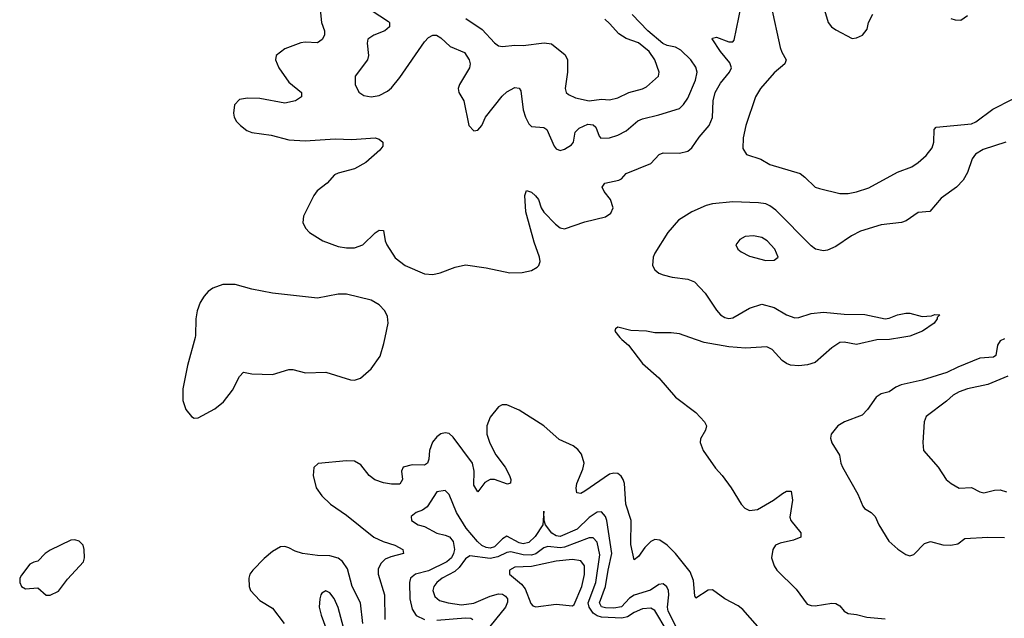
# Model space of a CAD drawing. Header units: inches. Extents: x 1384664 to 1536621, y 460766 to 646467.
# Tile 15 of 256: x 1392221 to 1397009, y 498635 to 501544. Entities that reach past the tile are written whole.
import ezdxf

# ---------------------------------------------------------------- set-up
doc = ezdxf.new("R2010")
doc.units = ezdxf.units.IN
doc.header["$MEASUREMENT"] = 0
doc.layers.add('B3499', color=7, linetype='Continuous')
doc.layers.add('B3590', color=7, linetype='Continuous')

msp = doc.modelspace()

# ---------------------------------------------------------------- linework, layer by layer
at = {"layer": 'B3499', "color": 5}
for points, elevation in [([(1393074, 500000), (1393036.9, 499863.1), (1393014.5, 499750), (1393014.2, 499694.2), (1393029.8, 499649.7), (1393056.2, 499616.2), (1393070, 499608.3), (1393090, 499609.2), (1393170, 499654), (1393212.7, 499687.3), (1393255.5, 499744.5), (1393290, 499810.9), (1393310, 499831.5), (1393350, 499823.9), (1393450, 499819.9), (1393530, 499843.9), (1393550, 499844.1), (1393611.2, 499828.8), (1393710, 499831), (1393830, 499793.9), (1393850, 499792.5), (1393878.1, 499801.9), (1393930, 499847), (1393973.8, 499910), (1393992.9, 499970), (1393999.2, 500000)], 580), ([(1395140.5, 500000), (1395148.8, 499990), (1395182.6, 499962.6), (1395250, 499874), (1395330, 499804.4), (1395410.3, 499710), (1395510, 499634.7), (1395552.3, 499590), (1395561.2, 499570), (1395556.2, 499550), (1395531.8, 499508.2), (1395530.9, 499490), (1395544.8, 499450), (1395604.5, 499364.5), (1395637, 499330), (1395681.8, 499270), (1395729.4, 499190), (1395747.5, 499170), (1395770, 499158.7), (1395810, 499164.4), (1395887.4, 499210), (1395930, 499242.5), (1395950, 499252.9), (1395973.4, 499253.4), (1395978.9, 499210), (1395967.1, 499127.1), (1395970.9, 499110), (1396020.6, 499050), (1396019.6, 499030), (1395984.4, 499015.6), (1395919, 499001), (1395896.8, 498990), (1395883.3, 498970), (1395877.4, 498930), (1395889.7, 498890), (1395903.4, 498870), (1395996.5, 498776.5), (1396050, 498704.8), (1396070, 498697), (1396090, 498696.1), (1396170, 498709.5), (1396190, 498707.3), (1396210, 498695.6), (1396230, 498669.3), (1396250, 498658.4), (1396290, 498653.6), (1396340.1, 498640.1), (1396430, 498633.1)], 580), ([(1396510.8, 500000), (1396450.8, 499990), (1396390, 499987.9), (1396290, 499965.5), (1396230, 499977.3), (1396210, 499975.3), (1396170.1, 499949.9), (1396090, 499879.2), (1396052.8, 499867.2), (1396010, 499862.6), (1395970, 499866.2), (1395950, 499874.3), (1395928.7, 499888.7), (1395881.3, 499941.3), (1395855.2, 499955.2), (1395751.2, 499948.8), (1395670, 499954.8), (1395550, 499975.1), (1395480.6, 500000)], 580), ([(1397010, 499994.2), (1396990, 499983.5), (1396976.9, 499963.1), (1396967.8, 499912.2), (1396956.3, 499903.7), (1396890, 499898.9), (1396783.6, 499856.4), (1396730, 499829.9), (1396610, 499792.6), (1396508, 499770), (1396481.4, 499758.6), (1396450, 499736.4), (1396410, 499725.6), (1396386.5, 499710), (1396343.6, 499650), (1396317.9, 499622.1), (1396232.7, 499590), (1396200.5, 499570), (1396166.7, 499530), (1396164.6, 499510), (1396170, 499487.3), (1396207.6, 499427.6), (1396214, 499390), (1396223.2, 499370), (1396297.9, 499237.9), (1396320.9, 499180.9), (1396330, 499168.8), (1396361.6, 499150), (1396382, 499130), (1396399.6, 499090), (1396448.2, 499010), (1396491.3, 498971.3), (1396530, 498944.9), (1396550, 498938.7), (1396570, 498945.3), (1396621.9, 498998.1), (1396650, 499008), (1396710, 498991.9), (1396750, 498990.1), (1396782.9, 498997.1), (1396817.1, 499022.9), (1396930, 499030.1), (1397010, 499028.6)], 620), ([(1397027.3, 499812.7), (1396930, 499771.5), (1396830, 499750.6), (1396790, 499736.2), (1396760.7, 499719.3), (1396728.8, 499690), (1396630, 499615.6), (1396619.5, 499590), (1396612.8, 499490), (1396617.1, 499450), (1396687.7, 499370), (1396727.3, 499310), (1396750.7, 499290), (1396790, 499267), (1396850, 499270.3), (1396890.3, 499250.3), (1396910, 499245.3), (1396962.1, 499257.9), (1396990, 499259.8), (1397020.3, 499250)], 640), ([(1395834.1, 498570), (1395738.5, 498678.5), (1395715.7, 498695.7), (1395649.8, 498729.8), (1395590, 498773.4), (1395570, 498772.7), (1395510, 498732.8), (1395505, 498745), (1395498.7, 498818.7), (1395481, 498861), (1395410.6, 498950.6), (1395370.5, 498990.5), (1395334.8, 499014.8), (1395310, 499018.4), (1395290, 499009.3), (1395260.6, 498979.4), (1395230, 498936.3), (1395210, 498918.9), (1395193.9, 498993.9), (1395194.2, 499110), (1395169.7, 499190), (1395161.8, 499290), (1395156.2, 499310), (1395145.9, 499325.9), (1395130, 499338.3), (1395110, 499340.8), (1395090, 499335.1), (1394970, 499253), (1394950, 499242), (1394930, 499245.1), (1394927.3, 499267.3), (1394930.7, 499290), (1394959.3, 499360.7), (1394965.6, 499390), (1394953.1, 499433.1), (1394935.5, 499455.5), (1394913.1, 499473.1), (1394844.9, 499504.9), (1394770, 499570.6), (1394650, 499646.5), (1394590, 499673.3), (1394567, 499673), (1394550, 499662.6), (1394510, 499612), (1394493.4, 499570), (1394493.2, 499530), (1394507.2, 499487.2), (1394536.2, 499430), (1394582.9, 499370), (1394604, 499330), (1394610.1, 499310), (1394607.5, 499292.5), (1394592.9, 499287.1), (1394530.2, 499310.2), (1394510, 499310.3), (1394484.1, 499295.9), (1394450, 499249.7), (1394430, 499282.7), (1394431.3, 499350), (1394423.4, 499390), (1394330, 499515.7), (1394310, 499533.4), (1394290, 499537.1), (1394270, 499531.4), (1394250, 499517.2), (1394229, 499491), (1394214.6, 499450), (1394211.4, 499408.6), (1394205.3, 499390), (1394190, 499379.9), (1394130, 499380.5), (1394086.8, 499370), (1394078.5, 499350), (1394083.4, 499310), (1394070, 499287.5), (1394030, 499287.1), (1393990, 499294.2), (1393948.6, 499308.6), (1393921, 499330), (1393880.5, 499380.5), (1393850, 499398.3), (1393810, 499400.5), (1393673.1, 499386.9), (1393651.3, 499368.7), (1393647.8, 499330), (1393663.5, 499270), (1393690.1, 499230), (1393732.3, 499190), (1393810, 499136.3), (1393943.4, 499030), (1393988.4, 499008.4), (1394045, 498990), (1394083.9, 498970), (1394087.6, 498950), (1394025.9, 498934.1), (1393998, 498922), (1393977.7, 498902.3), (1393965.3, 498874.7), (1393964.3, 498850), (1393995.4, 498750), (1393997.7, 498630)], 580), ([(1395414.2, 498594.2), (1395374.8, 498670), (1395371.3, 498690), (1395378.5, 498750), (1395376.7, 498770), (1395368.4, 498788.4), (1395350, 498802.4), (1395330, 498799.5), (1395288.7, 498771.3), (1395210, 498747.8), (1395187, 498733), (1395148.2, 498691.8), (1395110, 498685.1), (1395070, 498685.9), (1395050.9, 498690.9), (1395041.1, 498710), (1395070.4, 498790), (1395082.4, 498870), (1395100.7, 498950), (1395076.1, 499110), (1395069.9, 499129.9), (1395050, 499152.8), (1395030, 499150.4), (1394990, 499124.9), (1394931.6, 499068.4), (1394850, 499033.1), (1394830, 499035.7), (1394809.5, 499049.5), (1394777.7, 499090), (1394771.2, 499110), (1394770, 499155.3), (1394766, 499090), (1394727.4, 499032.6), (1394696.9, 499003.1), (1394670, 498997.5), (1394650, 499002.7), (1394590, 499033.8), (1394570, 499021.5), (1394530, 498982), (1394510, 498976.4), (1394490, 498978.7), (1394468.9, 498988.9), (1394448.2, 499008.2), (1394393.2, 499073.2), (1394345.9, 499150), (1394310, 499236.4), (1394290, 499255.9), (1394250, 499249.7), (1394202.9, 499177.1), (1394179.6, 499160.4), (1394150.2, 499149.8), (1394124.4, 499130), (1394127.2, 499110), (1394158.4, 499090), (1394190, 499081), (1394250, 499048.4), (1394290, 499040.1), (1394310.7, 499030.7), (1394328.9, 499008.9), (1394335.1, 498970), (1394331.4, 498950), (1394321.2, 498930), (1394298.5, 498910), (1394210, 498866.6), (1394146.2, 498850), (1394121.3, 498830), (1394116.4, 498810), (1394118.7, 498730), (1394130, 498679.1), (1394150, 498649.5), (1394190, 498629.1)], 620), ([(1395370, 498572.9), (1395310, 498673.2), (1395290, 498684.9), (1395250, 498681.1), (1395210, 498664), (1395176.8, 498643.2), (1395150, 498636.4), (1395050, 498640.7), (1395030, 498647), (1395010, 498660.4), (1394990.4, 498690), (1394986.5, 498710), (1395023.3, 498810), (1395043.2, 498943.2), (1395030, 499005.3), (1395010, 499027), (1394990, 499026.1), (1394870, 498981.8), (1394850, 498978.1), (1394790, 498984.4), (1394770, 498978.1), (1394731.8, 498948.2), (1394710, 498942.1), (1394670, 498944.4), (1394610, 498958.2), (1394590, 498955.6), (1394546.2, 498933.8), (1394510, 498925.5), (1394410, 498938.8), (1394390, 498923.9), (1394358.1, 498881.9), (1394336.7, 498863.3), (1394276.3, 498830), (1394249.5, 498810), (1394235.1, 498790), (1394230.1, 498770), (1394240.9, 498740.9), (1394262.5, 498722.5), (1394304.9, 498710), (1394370, 498701.2), (1394430, 498708.2), (1394510, 498742.5), (1394550, 498753.8), (1394570, 498752.8), (1394583.7, 498743.7), (1394593, 498730), (1394593.3, 498713.3), (1394584.5, 498690), (1394486.6, 498570)], 640), ([(1393889.7, 498610), (1393879.2, 498710), (1393838.4, 498790), (1393815.5, 498875.5), (1393791.2, 498911.2), (1393770, 498927.1), (1393730, 498938.7), (1393670, 498940.2), (1393596.4, 498950), (1393561.1, 498961.1), (1393530, 498977.8), (1393510, 498983.7), (1393490, 498981.9), (1393450, 498959.2), (1393410, 498925.5), (1393354.8, 498870), (1393340.5, 498850), (1393336.3, 498830), (1393337.8, 498790), (1393344.1, 498770), (1393390, 498722.2), (1393450, 498685.1), (1393508.1, 498610)], 580), ([(1393795.4, 498590), (1393770, 498687.8), (1393750, 498730.9), (1393730, 498759.7), (1393710, 498769.6), (1393690, 498757), (1393686.3, 498750), (1393680.2, 498730), (1393678.2, 498690), (1393686.7, 498650), (1393739, 498510)], 620), ([(1394250, 498625.8), (1394390, 498638.2), (1394415.5, 498635.5), (1394425.5, 498630)], 620)]:
    msp.add_lwpolyline(points, dxfattribs=dict(at, elevation=elevation))
for points, elevation in [([(1392490, 499016.3), (1392470, 499015), (1392370, 498966), (1392345.6, 498950), (1392310, 498912.2), (1392290, 498908.7), (1392270, 498897.8), (1392230, 498845.4), (1392222.3, 498830), (1392221.5, 498810), (1392230.4, 498790), (1392250, 498778.3), (1392310, 498783), (1392350, 498748.2), (1392370, 498747), (1392410, 498767.6), (1392454.6, 498825.4), (1392531.7, 498910), (1392537.2, 498930), (1392535.7, 498970), (1392530, 498990.8), (1392510, 499010.5)], 580), ([(1394910, 498921.1), (1394830, 498913.2), (1394710, 498887.1), (1394630, 498883.2), (1394604, 498870), (1394602.8, 498850), (1394661, 498801), (1394678.9, 498778.9), (1394706.9, 498706.9), (1394716.3, 498696.3), (1394731.5, 498691.5), (1394830, 498704.6), (1394910, 498695.6), (1394917, 498703), (1394954.6, 498790), (1394968.3, 498848.3), (1394967.3, 498890), (1394950, 498915.4)], 660)]:
    msp.add_lwpolyline(points, close=True, dxfattribs=dict(at, elevation=elevation))
at = {"layer": 'B3590', "color": 5}
for points, elevation in [([(1393681.7, 501610), (1393688.5, 501530), (1393704.2, 501490), (1393703, 501470), (1393692.3, 501447.7), (1393670, 501432.4), (1393610, 501435.2), (1393588.1, 501431.9), (1393510, 501402.8), (1393469.4, 501370), (1393466.1, 501350), (1393482.2, 501310), (1393530, 501241.2), (1393591.1, 501190), (1393592.1, 501170), (1393563.1, 501150), (1393510, 501138.6), (1393390, 501161.7), (1393330, 501163.4), (1393290, 501157.3), (1393266.3, 501130), (1393261.7, 501090), (1393265, 501070), (1393275.4, 501050), (1393294.6, 501030), (1393326.6, 501006.6), (1393350, 500996.3), (1393443.7, 500983.7), (1393530, 500961.1), (1393610, 500955.1), (1393755, 500965), (1393837.3, 500962.7), (1393950, 500970.1), (1393970, 500963.1), (1393988, 500950), (1393987, 500930), (1393972.3, 500910), (1393905, 500850), (1393850, 500820.1), (1393770, 500798.5), (1393752.9, 500790), (1393717.2, 500750), (1393667.6, 500712.4), (1393651, 500690), (1393600.8, 500590), (1393598.7, 500558.7), (1393612, 500532), (1393631, 500511), (1393695.8, 500470), (1393770, 500442.9), (1393810, 500436.2), (1393850, 500435.5), (1393890.3, 500449.7), (1393950, 500508.1), (1393970, 500520.9), (1393990, 500519.3), (1393998.6, 500470), (1394007.1, 500450), (1394047.5, 500387.5), (1394096.5, 500350), (1394190, 500310.1), (1394230, 500306.7), (1394265.9, 500314.1), (1394338.3, 500341.7), (1394390, 500353.2), (1394490, 500338.4), (1394605.7, 500314.3), (1394664.9, 500315.1), (1394710, 500324.8), (1394738.5, 500341.5), (1394746, 500350), (1394752.3, 500370), (1394749.9, 500390), (1394723.2, 500463.2), (1394682, 500610), (1394678.5, 500690), (1394686, 500714), (1394710, 500706.4), (1394730, 500688.4), (1394743.9, 500670), (1394757.2, 500630), (1394769.8, 500609.8), (1394826.3, 500550), (1394850, 500533.2), (1394870, 500528.3), (1394970, 500562.1), (1395070, 500585.6), (1395096.4, 500603.6), (1395106.7, 500630), (1395094.6, 500670), (1395063.7, 500710), (1395054.5, 500730), (1395066.4, 500750), (1395135.7, 500764.3), (1395148.4, 500771.6), (1395170, 500796.6), (1395290, 500844.8), (1395331.2, 500890), (1395350, 500896.8), (1395430, 500896.5), (1395470, 500905.8), (1395490, 500920.9), (1395526, 500974), (1395573.5, 501030), (1395590.7, 501069.3), (1395593.9, 501150), (1395603.3, 501190), (1395630, 501236.1), (1395673.2, 501290), (1395683.1, 501310), (1395675.4, 501335.4), (1395629, 501390), (1395588.8, 501451.2), (1395590, 501454), (1395610, 501459.3), (1395670, 501437.6), (1395690, 501437.5), (1395695.7, 501444.3), (1395730.6, 501610)], 580), ([(1393930.8, 501590), (1394015.5, 501535.5), (1394020.5, 501530), (1394020.5, 501510), (1393997.7, 501490), (1393943.9, 501470), (1393914.8, 501450), (1393910.8, 501430), (1393918, 501370), (1393912.1, 501350), (1393853.2, 501270), (1393853, 501230), (1393870, 501191.6), (1393895.4, 501175.4), (1393930, 501168.8), (1393970, 501176.6), (1394010, 501197), (1394030, 501213.8), (1394070, 501263.7), (1394190, 501437.6), (1394210, 501458.4), (1394230, 501469.2), (1394249.1, 501469.1), (1394270, 501456), (1394314.6, 501414.6), (1394385, 501385), (1394407.7, 501350), (1394411.8, 501330), (1394408.8, 501310), (1394360.5, 501230), (1394354.2, 501210), (1394356.2, 501190), (1394381.8, 501150), (1394405.7, 501030), (1394430, 501004), (1394450, 501007.7), (1394469.5, 501030), (1394486.6, 501070), (1394567.8, 501172.2), (1394590, 501194), (1394630, 501215), (1394650, 501211.6), (1394658, 501198), (1394670, 501106), (1394681.3, 501070), (1394698, 501038), (1394710, 501025.2), (1394770, 501019.8), (1394784.2, 501010), (1394820.5, 500930), (1394830, 500916.2), (1394850, 500909.3), (1394870, 500915.3), (1394904.1, 500935.9), (1394914, 500950), (1394922.5, 500997.5), (1394942.7, 501017.3), (1394983.6, 501036.4), (1395010, 501033.6), (1395022.9, 501022.9), (1395039, 500979), (1395048, 500968), (1395089.3, 500970), (1395130, 500983.7), (1395170, 501004.1), (1395227.5, 501052.5), (1395250, 501063.4), (1395330, 501082), (1395430, 501113.4), (1395450, 501132.1), (1395470, 501162.8), (1395508, 501250), (1395515.3, 501290), (1395510, 501313.1), (1395485.5, 501350), (1395436.5, 501396.5), (1395410.9, 501410.9), (1395370, 501419.3), (1395349.3, 501429.3), (1395276.1, 501490), (1395199.6, 501570)], 620), ([(1395876.1, 501610), (1395918.8, 501410), (1395926.9, 501386.9), (1395948.5, 501350), (1395942, 501330), (1395890, 501285.9), (1395823.9, 501210), (1395800.3, 501170), (1395751.9, 501030), (1395739.6, 500970), (1395738.1, 500918.1), (1395756.5, 500890), (1395826, 500866), (1395870, 500841.4), (1396016.4, 500796.4), (1396039.9, 500779.9), (1396090, 500730.8), (1396110, 500723.4), (1396210, 500699.8), (1396250, 500700.4), (1396290, 500707.2), (1396350, 500726.9), (1396490, 500803.9), (1396559.7, 500830), (1396590.4, 500849.6), (1396630, 500884.5), (1396658.3, 500921.7), (1396667.1, 500950), (1396668.9, 501011.1), (1396678.7, 501021.3), (1396850, 501038.1), (1396871.4, 501048.6), (1396954.2, 501110), (1397050, 501157.4)], 580), ([(1396135, 501590), (1396152.9, 501530), (1396169.4, 501509.4), (1396190, 501494.9), (1396270, 501453.7), (1396290, 501455.8), (1396319.3, 501470), (1396342, 501498), (1396349.6, 501530), (1396370, 501570.8)], 620), ([(1394390.3, 501550), (1394470, 501496), (1394530, 501431.7), (1394550, 501417.3), (1394570, 501413.4), (1394630, 501421.1), (1394670, 501418.3), (1394771.8, 501431.8), (1394807.2, 501427.2), (1394873.3, 501373.3), (1394885.5, 501350), (1394885.7, 501290), (1394873.4, 501210), (1394878.8, 501190), (1394890, 501180.7), (1394923.9, 501163.9), (1394990, 501150.3), (1395050, 501158.7), (1395090, 501155.3), (1395130, 501165.3), (1395183.7, 501190), (1395250, 501208), (1395270, 501218.9), (1395327.6, 501270), (1395331.3, 501290), (1395309.8, 501350), (1395282.2, 501390), (1395230, 501432.7), (1395170, 501453.6), (1395135, 501475), (1395090, 501526.3), (1395066.1, 501546.2)], 640), ([(1396750, 501550.4), (1396770, 501543.8), (1396798, 501542), (1396830, 501564)], 620), ([(1397017.1, 500950), (1396906.4, 500913.6), (1396869.1, 500890.9), (1396852.5, 500867.5), (1396830, 500802), (1396810, 500763.8), (1396777, 500730), (1396702.8, 500677.2), (1396648, 500612), (1396590, 500606.9), (1396532.3, 500567.7), (1396510, 500558.8), (1396410, 500548), (1396310, 500517.4), (1396266, 500494), (1396190, 500441.7), (1396150, 500424), (1396130, 500421.7), (1396091.9, 500430), (1396070, 500444.9), (1395898.2, 500618.2), (1395870, 500640.1), (1395850, 500649.4), (1395814.7, 500654.7), (1395690, 500659.2), (1395590.3, 500649.7), (1395559.2, 500640.8), (1395490.2, 500610), (1395424.8, 500570), (1395372.5, 500510), (1395309.5, 500410), (1395301.3, 500390), (1395298.4, 500350), (1395309.2, 500329.2), (1395330, 500313), (1395350, 500304.3), (1395393.7, 500293.7), (1395470, 500283.7), (1395503.5, 500270), (1395555.4, 500215.4), (1395610, 500132.6), (1395630, 500110.8), (1395650, 500097), (1395670, 500091.8), (1395690, 500095.3), (1395770, 500142.4), (1395830, 500161.4), (1395890, 500145.3), (1395950, 500110.8), (1395990, 500095.5), (1396010, 500096.6), (1396070, 500116.8), (1396130, 500123.3), (1396230, 500112.8), (1396331.4, 500111.4), (1396430, 500090.5), (1396450, 500093.7), (1396490, 500110.5), (1396530, 500118.3), (1396550, 500117.8), (1396610, 500102.5), (1396655, 500105), (1396671.1, 500111.1), (1396695.5, 500110), (1396682.5, 500097.5), (1396682.8, 500090), (1396668.3, 500070), (1396611.4, 500030), (1396550, 500006.5), (1396510.8, 500000)], 580), ([(1393999.2, 500000), (1394013.7, 500070), (1394010, 500102.6), (1393997.1, 500130), (1393970, 500158.2), (1393930, 500181.3), (1393810, 500210.3), (1393770, 500211), (1393670, 500190.9), (1393450, 500215.4), (1393350, 500234.5), (1393270, 500257.9), (1393210, 500256.8), (1393160.1, 500239.9), (1393137.3, 500222.7), (1393118.7, 500201.3), (1393099.4, 500170), (1393084.1, 500130), (1393078.1, 500090), (1393076.8, 500010), (1393074, 500000)], 580), ([(1395480.6, 500000), (1395430, 500018.1), (1395390, 500023.1), (1395310, 500022.6), (1395269, 500030), (1395193.9, 500033.9), (1395130, 500050.6), (1395118, 500042), (1395115.5, 500030), (1395140.5, 500000)], 580)]:
    msp.add_lwpolyline(points, dxfattribs=dict(at, elevation=elevation))
at = {"layer": 'B3590', "color": 5, "elevation": 620}
msp.add_lwpolyline([(1395790, 500494.6), (1395748.5, 500491.5), (1395723.4, 500476.6), (1395704.4, 500450), (1395714, 500430), (1395730, 500416.5), (1395770, 500394.9), (1395850, 500373.8), (1395890, 500375.3), (1395909.6, 500390), (1395894, 500430), (1395856.4, 500470), (1395830, 500486.2)], close=True, dxfattribs=at)

doc.saveas('drawing.dxf')
